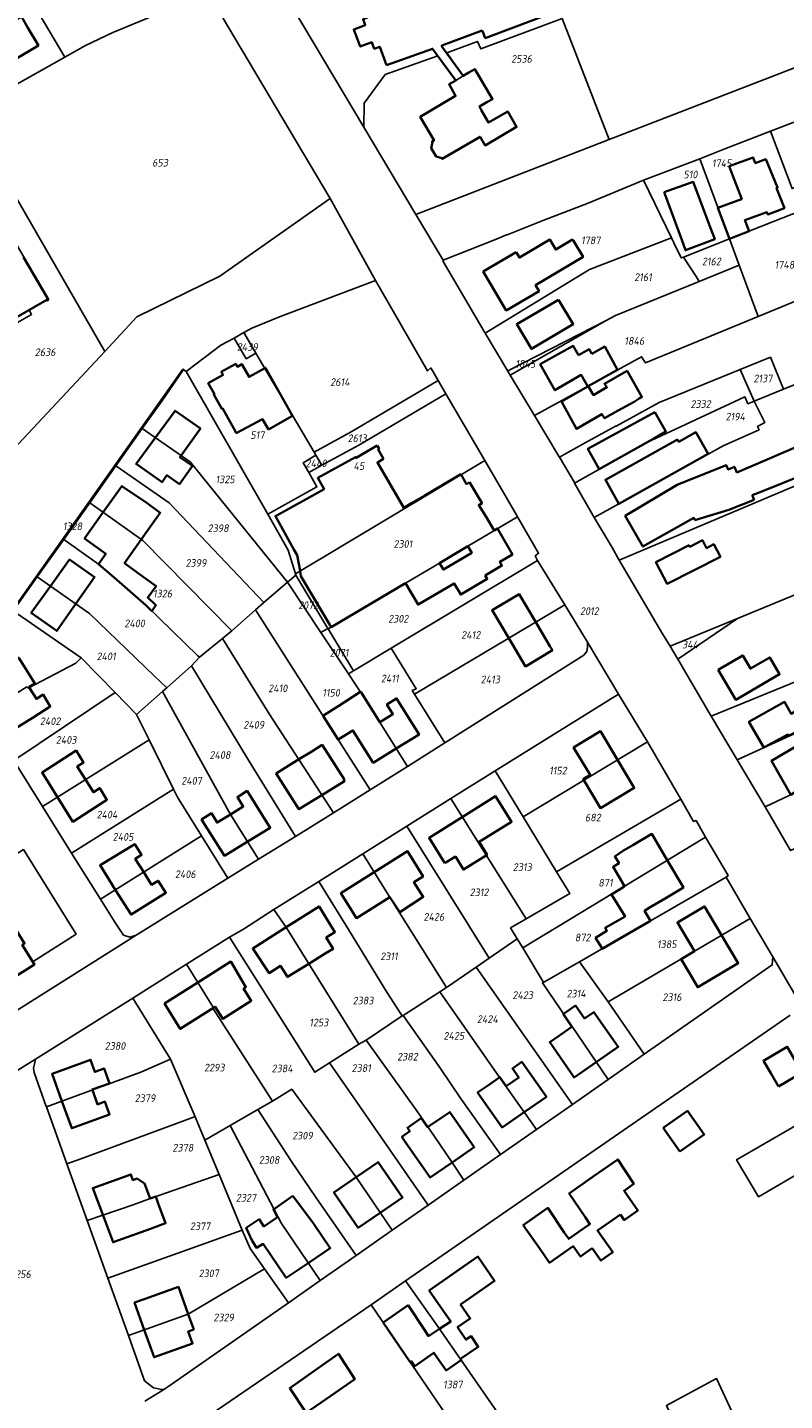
# Model space of a CAD drawing. Extents: x 177930 to 190767, y 381068 to 392034.
# Tile 74 of 256: x 182569 to 182747, y 384545 to 384868. Entities that reach past the tile are written whole.
import ezdxf
from ezdxf.enums import TextEntityAlignment as Align

# ---------------------------------------------------------------- set-up
doc = ezdxf.new("R2010")
doc.units = 0
for name, color, linetype, lineweight in [('B-XX-KG-GRENS_PERCEEL-GV', 150, 'Continuous', 25), ('B-XX-KG-GRENS_PERCEEL-S', 150, 'Continuous', 25), ('B-XX-OG-BEBOUWING-G', 7, 'Continuous', 35)]:
    doc.layers.add(name, color=color, linetype=linetype, lineweight=lineweight)
doc.styles.add('NLCS-ISO', font='NLCS-ISO.ttf', dxfattribs={"height": 1.8})

# ---------------------------------------------------------------- blocks, each defined once
blk = doc.blocks.new('SKG-PERCEELNUMMER-SO')
at = {"layer": 'DefPoints'}
blk.add_point((0, 0), dxfattribs=at)
at = {"style": 'NLCS-ISO', "oblique": 10, "flags": 1}
blk.add_attdef('GEMEENTECODE', text='', height=1.8, dxfattribs=at).set_placement((-0.5, 2.55), align=Align.MIDDLE_RIGHT)
blk.add_attdef('SECTIE', text='', height=1.8, dxfattribs=at).set_placement((0.5, 2.5), align=Align.MIDDLE_LEFT)
at = {"style": 'NLCS-ISO', "oblique": 10}
blk.add_attdef('PERCEELNUMMER', text='', height=1.8, dxfattribs=at).set_placement((0, 0), align=Align.MIDDLE_CENTER)

msp = doc.modelspace()

# ---------------------------------------------------------------- linework, layer by layer
at = {"layer": 'B-XX-KG-GRENS_PERCEEL-GV'}
for points in [[(182802.482, 384886.906), (182774.237, 384957.794), (182718.943, 384940.643), (182714.598, 384939.209), (182610.464, 384907.862), (182648.387, 384844.175), (182648.443, 384849.76), (182653.444, 384856.509), (182665.794, 384860.895), (182669.986, 384855.153), (182671.721, 384856.226), (182667.898, 384861.649), (182675.106, 384864.317), (182675.869, 384862.546), (182694.997, 384869.71), (182706.062, 384841.272), (182805.346, 384879.751)], [(182578.083, 384860.635), (182570.814, 384872.879), (182569.461, 384875.142), (182566.352, 384880.343), (182564.925, 384879.56), (182552.08, 384897.943), (182541.961, 384885.628), (182562.365, 384851.826), (182562.446, 384851.871)], [(182572.196, 384876.854), (182569.461, 384875.142), (182570.814, 384872.879), (182578.083, 384860.635), (182582.955, 384863.326), (182589.367, 384866.424), (182611.818, 384875.768), (182601.197, 384893.683), (182573.103, 384877.421), (182572.181, 384876.889)], [(182587.517, 384791.454), (182595.055, 384799.57), (182614.507, 384809.15), (182640.497, 384827.362), (182611.818, 384875.768), (182589.367, 384866.424), (182582.955, 384863.326), (182578.083, 384860.635), (182562.446, 384851.871), (182562.365, 384851.826), (182563.87, 384849.325), (182556.642, 384844.895), (182558.631, 384841.489)], [(182653.444, 384856.509), (182648.443, 384849.76), (182648.387, 384844.175), (182660.606, 384823.655), (182706.062, 384841.272), (182694.997, 384869.71), (182675.869, 384862.546), (182675.106, 384864.317), (182667.898, 384861.649), (182671.721, 384856.226), (182669.986, 384855.153), (182665.794, 384860.895)], [(182744.623, 384843.424), (182744.007, 384843.186), (182749.058, 384829.732), (182749.701, 384829.962), (182751.646, 384824.747), (182760.419, 384828.238), (182753.937, 384845.491), (182753.42, 384846.859)], [(182727.351, 384836.746), (182734.321, 384817.882), (182751.646, 384824.747), (182749.701, 384829.962), (182749.058, 384829.732), (182744.007, 384843.186), (182733.239, 384839.079)], [(182723.553, 384813.625), (182734.321, 384817.882), (182727.351, 384836.746), (182714.162, 384831.688), (182720.713, 384818.142), (182721.264, 384817.001), (182723, 384813.407)], [(182720.713, 384818.142), (182714.162, 384831.688), (182701.142, 384826.331), (182690.67, 384822.267), (182682.098, 384818.851), (182681.944, 384818.873), (182679.759, 384817.914), (182667.058, 384812.927), (182667.033, 384812.564), (182676.928, 384795.763), (182701.474, 384810.673)], [(182734.321, 384817.882), (182736.6, 384811.727), (182741.066, 384799.677), (182757.985, 384806.592), (182752.346, 384822.912), (182751.646, 384824.747)], [(182723, 384813.407), (182721.264, 384817.001), (182720.713, 384818.142), (182701.474, 384810.673), (182676.928, 384795.763), (182682.232, 384786.847), (182682.733, 384787.14), (182705.521, 384798.83), (182707.586, 384799.888), (182727.211, 384807.896), (182726.486, 384809.032), (182723.553, 384813.625)], [(182736.6, 384811.727), (182734.321, 384817.882), (182723.553, 384813.625), (182726.486, 384809.032), (182727.211, 384807.896)], [(182736.889, 384787.186), (182743.989, 384790.062), (182747.035, 384782.546), (182783.019, 384797.09), (182778.517, 384808.432), (182776.303, 384814.042), (182767.155, 384810.324), (182757.985, 384806.592), (182741.066, 384799.677), (182714.594, 384788.765), (182713.685, 384790.213), (182688.537, 384776.394), (182694.291, 384766.696), (182694.368, 384766.565), (182700.291, 384769.848), (182707.697, 384773.954), (182707.745, 384773.867), (182717.827, 384779.458)], [(182727.211, 384807.896), (182707.586, 384799.888), (182705.521, 384798.83), (182682.806, 384785.896), (182688.537, 384776.394), (182713.685, 384790.213), (182714.594, 384788.765), (182741.066, 384799.677), (182736.6, 384811.727)], [(182636.696, 384767.8), (182645.447, 384772.562), (182665.838, 384784.594), (182664.126, 384787.566), (182663.355, 384786.87), (182651.133, 384808.114), (182628.591, 384799.569), (182622.035, 384796.941), (182620.158, 384795.864), (182622.994, 384791.051)], [(182682.232, 384786.847), (182682.806, 384785.896), (182705.521, 384798.83), (182682.733, 384787.14)], [(182617.897, 384794.567), (182620.76, 384789.717), (182622.994, 384791.051), (182620.158, 384795.864)], [(182708.303, 384755.615), (182702.578, 384752.422), (182706.734, 384745.335), (182708.454, 384742.414), (182791.002, 384777.285), (182789.808, 384780.26), (182786.559, 384788.359), (182783.019, 384797.09), (182747.035, 384782.546), (182740.161, 384779.769), (182742.686, 384774.761), (182740.967, 384773.804), (182741.291, 384773.051), (182732.848, 384769.29)], [(182606.61, 384786.707), (182625.83, 384753.161), (182637.355, 384759.593), (182635.446, 384763.023), (182634.157, 384765.279), (182637.126, 384767.07), (182636.696, 384767.8), (182622.994, 384791.051), (182620.76, 384789.717), (182617.897, 384794.567), (182614.783, 384792.899)], [(182736.889, 384787.186), (182740.161, 384779.769), (182747.035, 384782.546), (182743.989, 384790.062)], [(182565.77, 384730.619), (182565.966, 384730.483), (182571.623, 384738.434), (182577.885, 384747.237), (182583.974, 384755.883), (182590.107, 384764.572), (182596.312, 384773.361), (182600.921, 384779.787), (182605.968, 384787.203), (182605.853, 384787.293)], [(182605.968, 384787.203), (182600.921, 384779.787), (182596.312, 384773.361), (182607.543, 384765.49), (182630.468, 384737.24), (182632.439, 384738.9), (182632.366, 384739.022), (182632.308, 384739.213), (182630.636, 384744.774), (182625.83, 384753.161), (182606.61, 384786.707)], [(182736.889, 384787.186), (182717.827, 384779.458), (182707.745, 384773.867), (182707.697, 384773.954), (182700.291, 384769.848), (182694.368, 384766.565), (182697.887, 384760.603), (182697.939, 384760.512), (182714.777, 384769.956), (182737.973, 384780.745), (182738.664, 384779.16), (182740.161, 384779.769)], [(182636.696, 384767.8), (182637.126, 384767.07), (182638.524, 384764.697), (182647.218, 384769.427), (182667.634, 384781.475), (182665.838, 384784.594), (182645.447, 384772.562)], [(182635.446, 384763.023), (182637.355, 384759.593), (182625.83, 384753.161), (182630.636, 384744.774), (182632.308, 384739.213), (182676.8, 384765.798), (182667.634, 384781.475), (182647.218, 384769.427), (182638.524, 384764.697)], [(182702.578, 384752.422), (182708.303, 384755.615), (182732.848, 384769.29), (182741.291, 384773.051), (182740.967, 384773.804), (182742.686, 384774.761), (182740.161, 384779.769), (182738.664, 384779.16), (182737.973, 384780.745), (182714.777, 384769.956), (182697.939, 384760.512)], [(182791.002, 384777.285), (182708.454, 384742.414), (182718.609, 384725.061), (182720.385, 384722.141), (182736.222, 384728.677), (182799.886, 384754.95), (182798.012, 384759.653), (182797.233, 384761.93), (182793.13, 384771.983)], [(182596.312, 384773.361), (182590.107, 384764.572), (182602.618, 384755.863), (182624.872, 384732.405), (182630.468, 384737.24), (182607.543, 384765.49)], [(182676.8, 384765.798), (182632.308, 384739.213), (182632.366, 384739.022), (182632.439, 384738.9), (182639.966, 384726.36), (182640.036, 384726.243), (182658.183, 384736.949), (182666.196, 384741.711), (182672.869, 384745.65), (182672.845, 384745.694), (182679.748, 384749.786), (182684.497, 384752.602), (182684.346, 384752.864)], [(182638.524, 384764.697), (182637.126, 384767.07), (182634.157, 384765.279), (182635.446, 384763.023)], [(182583.974, 384755.883), (182596.409, 384747.027), (182617.335, 384725.753), (182622.945, 384730.74), (182624.872, 384732.405), (182602.618, 384755.863), (182590.107, 384764.572)], [(182609.407, 384719.881), (182609.744, 384719.553), (182615.149, 384723.968), (182617.335, 384725.753), (182596.409, 384747.027), (182583.974, 384755.883), (182577.885, 384747.237), (182586.009, 384741.464), (182590.336, 384737.789), (182597.188, 384731.753)], [(182803.266, 384746.486), (182799.886, 384754.95), (182736.222, 384728.677), (182722.203, 384719.155), (182722.587, 384718.524), (182723.823, 384716.294), (182730.064, 384705.738), (182807.005, 384737.127)], [(182640.036, 384726.243), (182645.972, 384716.389), (182654.846, 384721.701), (182689.239, 384742.288), (182688.656, 384743.398), (182689.474, 384743.997), (182684.497, 384752.602), (182679.748, 384749.786), (182672.845, 384745.694), (182672.869, 384745.65), (182666.196, 384741.711), (182658.183, 384736.949)], [(182577.885, 384747.237), (182571.623, 384738.434), (182583.934, 384729.818), (182599.138, 384715.221), (182602.074, 384712.397), (182607.869, 384717.524), (182609.744, 384719.553), (182609.407, 384719.881), (182597.188, 384731.753), (182590.336, 384737.789), (182586.009, 384741.464)], [(182695.614, 384731.882), (182689.239, 384742.288), (182654.846, 384721.701), (182660.732, 384712.163), (182659.761, 384711.736), (182660.295, 384710.881)], [(182565.966, 384730.483), (182581.935, 384719.398), (182589.918, 384711.255), (182594.987, 384706.085), (182601.038, 384711.481), (182602.074, 384712.397), (182599.138, 384715.221), (182583.934, 384729.818), (182571.623, 384738.434)], [(182644.751, 384715.659), (182638.317, 384725.377), (182630.468, 384737.24), (182624.872, 384732.405), (182622.945, 384730.74), (182649.898, 384688.372), (182658.659, 384693.886), (182649.746, 384708.122)], [(182630.468, 384737.24), (182638.317, 384725.377), (182639.966, 384726.36), (182632.439, 384738.9)], [(182808.464, 384733.473), (182807.005, 384737.127), (182730.064, 384705.738), (182734.226, 384698.715), (182736.149, 384695.462), (182749.571, 384701.606), (182810.332, 384728.783)], [(182559.16, 384706.33), (182569.158, 384712.631), (182569.519, 384712.324), (182580.702, 384718.156), (182581.935, 384719.398), (182565.966, 384730.483), (182565.77, 384730.619), (182554.156, 384714.006)], [(182649.898, 384688.372), (182622.945, 384730.74), (182617.335, 384725.753), (182615.149, 384723.968), (182626.162, 384706.245), (182641.246, 384683.004)], [(182660.295, 384710.881), (182667.451, 384699.435), (182700.098, 384720.042), (182700.809, 384720.925), (182700.984, 384721.942), (182701.003, 384723.087), (182695.614, 384731.882)], [(182722.203, 384719.155), (182736.222, 384728.677), (182720.385, 384722.141)], [(182781.911, 384702.586), (182792.334, 384707.472), (182802.733, 384712.366), (182814.631, 384717.957), (182810.332, 384728.783), (182749.571, 384701.606), (182736.149, 384695.462), (182742.741, 384684.373), (182748.415, 384687.053), (182754.674, 384690.803), (182755.082, 384690.099)], [(182632.341, 384677.478), (182641.246, 384683.004), (182626.162, 384706.245), (182615.149, 384723.968), (182609.744, 384719.553), (182607.869, 384717.524), (182621.273, 384695.415)], [(182645.972, 384716.389), (182640.036, 384726.243), (182639.966, 384726.36), (182638.317, 384725.377), (182644.751, 384715.659)], [(182645.972, 384716.389), (182644.751, 384715.659), (182649.746, 384708.122), (182658.659, 384693.886), (182667.451, 384699.435), (182660.295, 384710.881), (182659.761, 384711.736), (182660.732, 384712.163), (182654.846, 384721.701)], [(182559.16, 384706.33), (182566.078, 384695.27), (182589.918, 384711.255), (182581.935, 384719.398), (182580.702, 384718.156), (182569.519, 384712.324), (182569.158, 384712.631)], [(182623.647, 384672.084), (182632.341, 384677.478), (182621.273, 384695.415), (182607.869, 384717.524), (182602.074, 384712.397), (182601.038, 384711.481), (182617.058, 384682.591)], [(182572.844, 384684.454), (182597.913, 384700.183), (182594.987, 384706.085), (182589.918, 384711.255), (182566.078, 384695.27)], [(182604.621, 384686.65), (182610.239, 384677.624), (182616.462, 384667.626), (182623.647, 384672.084), (182617.058, 384682.591), (182601.038, 384711.481), (182594.987, 384706.085), (182597.913, 384700.183), (182603.656, 384688.597)], [(182679.275, 384692.881), (182685.841, 384682.072), (182715.075, 384699.726), (182708.265, 384710.891)], [(182781.911, 384702.586), (182755.082, 384690.099), (182754.674, 384690.803), (182748.415, 384687.053), (182742.741, 384684.373), (182748.723, 384674.129), (182785.13, 384690.857), (182786.384, 384691.437)], [(182579.666, 384673.548), (182603.656, 384688.597), (182597.913, 384700.183), (182572.844, 384684.454)], [(182685.841, 384682.072), (182693.722, 384669.123), (182722.884, 384686.247), (182715.075, 384699.726)], [(182668.835, 384686.337), (182675.348, 384675.957), (182686.55, 384658.1), (182696.818, 384664.033), (182693.722, 384669.123), (182685.841, 384682.072), (182679.275, 384692.881)], [(182586.46, 384662.688), (182610.239, 384677.624), (182604.621, 384686.65), (182603.656, 384688.597), (182579.666, 384673.548)], [(182668.835, 384686.337), (182658.48, 384679.847), (182677.895, 384648.877), (182684.461, 384653.401), (182682.882, 384655.979), (182686.55, 384658.1), (182675.348, 384675.957)], [(182682.882, 384655.979), (182684.461, 384653.401), (182685.76, 384651.279), (182728.723, 384677.303), (182726.502, 384681.174), (182725.929, 384680.967), (182722.884, 384686.247), (182693.722, 384669.123), (182696.818, 384664.033), (182686.55, 384658.1)], [(182654.614, 384662.985), (182667.811, 384641.924), (182674.785, 384646.732), (182677.895, 384648.877), (182658.48, 384679.847), (182648.168, 384673.384)], [(182594.87, 384654.229), (182616.462, 384667.626), (182610.239, 384677.624), (182586.46, 384662.688), (182589.978, 384657.064), (182591.909, 384654.257), (182593.422, 384653.811)], [(182685.76, 384651.279), (182690.58, 384643.316), (182690.729, 384643.24), (182699.061, 384647.951), (182733.558, 384667.891), (182734.028, 384668.254), (182728.723, 384677.303)], [(182563.812, 384671.471), (182564.854, 384669.828), (182547.812, 384659.058), (182550.857, 384654.24), (182545.853, 384651.077), (182554.168, 384637.919), (182553.489, 384637.489), (182554.946, 384635.183), (182557.961, 384637.088), (182558.071, 384636.914), (182559.053, 384637.535), (182557.985, 384639.225), (182571.033, 384647.472), (182570.639, 384648.095), (182580.776, 384654.501), (182568.373, 384674.362)], [(182637.776, 384666.87), (182644.146, 384656.614), (182653.805, 384640.885), (182657.065, 384635.788), (182657.404, 384635.257), (182657.615, 384635.392), (182666.263, 384640.932), (182667.811, 384641.924), (182654.614, 384662.985), (182648.168, 384673.384)], [(182627.204, 384660.244), (182630.199, 384656.003), (182647.203, 384628.652), (182648.928, 384629.546), (182657.404, 384635.257), (182657.065, 384635.788), (182653.805, 384640.885), (182644.146, 384656.614), (182637.776, 384666.87)], [(182699.061, 384647.951), (182705.797, 384638.572), (182739.249, 384658.203), (182733.558, 384667.891)], [(182616.796, 384653.75), (182636.871, 384622.016), (182640.329, 384624.237), (182647.203, 384628.652), (182630.199, 384656.003), (182627.204, 384660.244), (182620.087, 384655.657)], [(182705.797, 384638.572), (182714.33, 384626.286), (182744.387, 384647.275), (182744.543, 384649.188), (182739.249, 384658.203)], [(182626.906, 384615.214), (182631.442, 384618.024), (182646.568, 384597.34), (182655.083, 384584.915), (182663.545, 384590.824), (182660.724, 384594.883), (182645.319, 384617.055), (182640.329, 384624.237), (182636.871, 384622.016), (182616.796, 384653.75), (182606.687, 384647.4), (182609.351, 384643.12), (182613.047, 384637.183), (182612.861, 384637.065)], [(182684.461, 384653.401), (182677.895, 384648.877), (182674.785, 384646.732), (182697.432, 384614.486), (182705.794, 384620.325), (182690.367, 384643.035), (182690.729, 384643.24), (182690.58, 384643.316), (182685.76, 384651.279)], [(182623.47, 384613.238), (182626.906, 384615.214), (182612.861, 384637.065), (182613.047, 384637.183), (182609.351, 384643.12), (182606.687, 384647.4), (182594.067, 384639.473), (182602.947, 384625.131), (182608.714, 384611.571), (182611.044, 384606.092), (182617.004, 384609.519)], [(182674.785, 384646.732), (182667.811, 384641.924), (182666.263, 384640.932), (182680.242, 384620.963), (182688.953, 384608.565), (182697.432, 384614.486)], [(182714.33, 384626.286), (182705.797, 384638.572), (182699.061, 384647.951), (182690.729, 384643.24), (182690.367, 384643.035), (182705.794, 384620.325)], [(182657.615, 384635.392), (182657.654, 384635.336), (182666.42, 384622.875), (182671.127, 384615.947), (182677.614, 384606.8), (182680.532, 384602.685), (182688.953, 384608.565), (182680.242, 384620.963), (182666.263, 384640.932)], [(182594.067, 384639.473), (182571.241, 384625.136), (182570.939, 384623.973), (182570.768, 384622.951), (182570.878, 384621.962), (182573.746, 384613.963), (182573.764, 384613.912), (182577.419, 384615.246), (182595.982, 384622.019), (182602.947, 384625.131)], [(182660.864, 384612.964), (182664.995, 384606.961), (182669.139, 384600.826), (182671.937, 384596.684), (182680.532, 384602.685), (182677.614, 384606.8), (182671.127, 384615.947), (182666.42, 384622.875), (182657.654, 384635.336), (182657.615, 384635.392), (182657.404, 384635.257), (182648.928, 384629.546)], [(182671.937, 384596.684), (182669.139, 384600.826), (182664.995, 384606.961), (182660.864, 384612.964), (182648.928, 384629.546), (182647.203, 384628.652), (182640.329, 384624.237), (182645.319, 384617.055), (182660.724, 384594.883), (182663.545, 384590.824)], [(182608.714, 384611.571), (182602.947, 384625.131), (182595.982, 384622.019), (182577.419, 384615.246), (182573.764, 384613.912), (182578.572, 384600.506), (182582.065, 384601.788), (182608.595, 384611.527)], [(182623.47, 384613.238), (182631.355, 384601.02), (182637.06, 384592.771), (182646.607, 384578.996), (182655.083, 384584.915), (182646.568, 384597.34), (182631.442, 384618.024), (182626.906, 384615.214)], [(182756.505, 384613.306), (182748.992, 384609.002), (182736.004, 384601.472), (182741.159, 384592.753), (182768.398, 384608.687), (182763.35, 384617.228)], [(182614.387, 384598.031), (182611.044, 384606.092), (182608.714, 384611.571), (182608.595, 384611.527), (182582.065, 384601.788), (182578.572, 384600.506), (182583.358, 384587.159), (182587.064, 384588.444), (182594.165, 384590.907), (182598.408, 384592.432)], [(182617.004, 384609.519), (182629, 384586.462), (182638.096, 384573.053), (182646.607, 384578.996), (182637.06, 384592.771), (182631.355, 384601.02), (182623.47, 384613.238)], [(182619.828, 384584.911), (182621.662, 384580.628), (182625.019, 384575.788), (182630.675, 384567.871), (182638.096, 384573.053), (182629, 384586.462), (182617.004, 384609.519), (182611.044, 384606.092), (182614.387, 384598.031)], [(182619.828, 384584.911), (182614.387, 384598.031), (182598.408, 384592.432), (182594.165, 384590.907), (182587.064, 384588.444), (182583.358, 384587.159), (182588.223, 384573.594), (182604.654, 384579.477)], [(182604.654, 384579.477), (182588.223, 384573.594), (182593.055, 384560.119), (182607.099, 384565.203), (182625.019, 384575.788), (182621.662, 384580.628), (182619.828, 384584.911)], [(182625.019, 384575.788), (182607.099, 384565.203), (182593.055, 384560.119), (182596.857, 384549.519), (182598.934, 384547.825), (182600.8, 384547.439), (182601.569, 384547.547), (182630.675, 384567.871)], [(182650.125, 384567.329), (182677.66, 384526.985), (182687.098, 384531.574), (182665.274, 384563.091), (182658.223, 384573.03)], [(182753.64, 384501.508), (182750.227, 384508.862), (182744.196, 384521.855), (182744.366, 384521.928), (182731.325, 384550.012), (182719.542, 384543.703), (182735.178, 384509.999), (182735.927, 384510.348), (182740.646, 384499.836), (182741.552, 384498.478), (182742.617, 384497.517), (182743.78, 384497.218), (182744.97, 384497.464)]]:
    msp.add_lwpolyline(points, close=True, dxfattribs=at)
for points in [[(182748.723, 384674.129), (182742.741, 384684.373), (182736.149, 384695.462), (182734.226, 384698.715), (182730.064, 384705.738), (182723.823, 384716.294), (182722.587, 384718.524), (182722.203, 384719.155), (182720.385, 384722.141), (182718.609, 384725.061), (182708.454, 384742.414), (182706.734, 384745.335), (182702.578, 384752.422), (182697.939, 384760.512), (182697.887, 384760.603), (182694.368, 384766.565), (182694.291, 384766.696), (182688.537, 384776.394), (182682.806, 384785.896), (182682.232, 384786.847), (182676.928, 384795.763), (182667.033, 384812.564), (182667.058, 384812.927), (182660.606, 384823.655), (182648.387, 384844.175), (182610.464, 384907.862)], [(182805.346, 384879.751), (182706.062, 384841.272), (182660.606, 384823.655), (182667.058, 384812.927), (182679.759, 384817.914), (182681.944, 384818.873), (182682.098, 384818.851), (182690.67, 384822.267), (182701.142, 384826.331), (182714.162, 384831.688), (182727.351, 384836.746), (182733.239, 384839.079), (182744.007, 384843.186), (182744.623, 384843.424), (182753.42, 384846.859)], [(182611.818, 384875.768), (182640.497, 384827.362), (182651.133, 384808.114), (182663.355, 384786.87), (182664.126, 384787.566), (182665.838, 384784.594), (182667.634, 384781.475), (182676.8, 384765.798), (182684.346, 384752.864), (182684.497, 384752.602), (182689.474, 384743.997), (182688.656, 384743.398), (182689.239, 384742.288), (182695.614, 384731.882), (182701.003, 384723.087), (182708.265, 384710.891), (182715.075, 384699.726), (182722.884, 384686.247), (182725.929, 384680.967), (182726.502, 384681.174), (182728.723, 384677.303), (182734.028, 384668.254), (182733.558, 384667.891), (182739.249, 384658.203), (182744.543, 384649.188), (182752.608, 384635.402)], [(182539.039, 384739.649), (182587.517, 384791.454), (182558.631, 384841.489)], [(182565.77, 384730.619), (182605.853, 384787.293), (182605.968, 384787.203), (182606.61, 384786.707), (182614.783, 384792.899), (182617.897, 384794.567), (182620.158, 384795.864), (182622.035, 384796.941), (182628.591, 384799.569), (182651.133, 384808.114), (182640.497, 384827.362), (182614.507, 384809.15), (182595.055, 384799.57), (182587.517, 384791.454), (182539.039, 384739.649)], [(182564.775, 384796.954), (182570.294, 384800.132), (182569.693, 384801.174), (182573.855, 384803.598), (182573.969, 384803.408), (182574.237, 384803.57), (182566.866, 384816.329)], [(182566.866, 384816.329), (182574.237, 384803.57), (182573.969, 384803.408), (182573.855, 384803.598), (182569.693, 384801.174), (182570.294, 384800.132), (182564.775, 384796.954)], [(182536.307, 384603.474), (182571.241, 384625.136), (182594.067, 384639.473), (182606.687, 384647.4), (182616.796, 384653.75), (182620.087, 384655.657), (182627.204, 384660.244), (182637.776, 384666.87), (182648.168, 384673.384), (182658.48, 384679.847), (182668.835, 384686.337), (182679.275, 384692.881), (182708.265, 384710.891), (182701.003, 384723.087), (182700.984, 384721.942), (182700.809, 384720.925), (182700.098, 384720.042), (182667.451, 384699.435), (182658.659, 384693.886), (182649.898, 384688.372), (182641.246, 384683.004), (182632.341, 384677.478), (182623.647, 384672.084), (182616.462, 384667.626), (182594.87, 384654.229), (182532.815, 384615.126)], [(182532.815, 384615.126), (182594.87, 384654.229), (182593.422, 384653.811), (182591.909, 384654.257), (182589.978, 384657.064), (182586.46, 384662.688), (182579.666, 384673.548), (182572.844, 384684.454), (182566.078, 384695.27)], [(182568.373, 384674.362), (182580.776, 384654.501), (182570.639, 384648.095), (182571.033, 384647.472), (182557.985, 384639.225)], [(182752.608, 384635.402), (182744.543, 384649.188), (182744.387, 384647.275), (182714.33, 384626.286), (182705.794, 384620.325), (182697.432, 384614.486), (182688.953, 384608.565), (182680.532, 384602.685), (182671.937, 384596.684), (182663.545, 384590.824), (182655.083, 384584.915), (182646.607, 384578.996), (182638.096, 384573.053), (182630.675, 384567.871), (182601.569, 384547.547), (182596.942, 384544.685)], [(182602.877, 384535.082), (182650.125, 384567.329), (182658.223, 384573.03), (182748.623, 384635.44)], [(182748.623, 384635.44), (182658.223, 384573.03), (182665.274, 384563.091), (182687.098, 384531.574)], [(182596.942, 384544.685), (182601.569, 384547.547), (182600.8, 384547.439), (182598.934, 384547.825), (182596.857, 384549.519), (182593.055, 384560.119), (182588.223, 384573.594), (182583.358, 384587.159), (182578.572, 384600.506), (182573.764, 384613.912), (182573.746, 384613.963), (182570.878, 384621.962), (182570.768, 384622.951), (182570.939, 384623.973), (182571.241, 384625.136), (182536.307, 384603.474), (182538.287, 384603.04), (182539.826, 384601.802), (182544.652, 384588.313), (182548.66, 384577.111), (182552.562, 384566.171), (182556.588, 384555.212), (182560.621, 384544.233)], [(182768.398, 384608.687), (182741.159, 384592.753), (182736.004, 384601.472), (182748.992, 384609.002)], [(182677.66, 384526.985), (182650.125, 384567.329), (182602.877, 384535.082)], [(182719.542, 384543.703), (182731.325, 384550.012), (182744.366, 384521.928)]]:
    msp.add_lwpolyline(points, dxfattribs=at)
at = {"layer": 'B-XX-OG-BEBOUWING-G'}
for points in [[(182646.796, 384876.378), (182649.258, 384869.912), (182648.217, 384869.517), (182648.739, 384868.144), (182646.019, 384867.112), (182647.55, 384863.078), (182650.263, 384864.107), (182650.842, 384862.582), (182652.116, 384863.065), (182653.756, 384858.743)], [(182653.756, 384858.743), (182664.563, 384862.581), (182669.986, 384855.153), (182668.444, 384854.258), (182669.955, 384851.505), (182661.645, 384846.619), (182664.895, 384841.051), (182664.416, 384840.797), (182664.512, 384840.603), (182664.19, 384839.257), (182665.418, 384837.228), (182666.714, 384836.859), (182666.824, 384836.678), (182675.715, 384841.885), (182676.886, 384839.88), (182684.293, 384844.205), (182682.223, 384847.855), (182677.712, 384845.222), (182676.041, 384848.078), (182675.55, 384848.978), (182677.324, 384850.014), (182678.673, 384850.765), (182674.477, 384857.814), (182673.108, 384856.988), (182671.774, 384856.214), (182666.733, 384863.106), (182666.705, 384863.341), (182676.192, 384866.853), (182676.385, 384866.585), (182676.954, 384865.085), (182694.398, 384871.621)], [(182738.943, 384819.714), (182737.988, 384822.299), (182743.167, 384824.159), (182743.377, 384823.626), (182747.277, 384825.12), (182745.405, 384829.848), (182745.65, 384829.942), (182742.873, 384836.62), (182740.396, 384835.734), (182739.88, 384837.066), (182734.308, 384834.989), (182734.77, 384833.72), (182737.229, 384827.239), (182736.294, 384826.885), (182731.631, 384825.169), (182734.321, 384817.882)], [(182734.321, 384817.882), (182738.943, 384819.714)], [(182574.237, 384803.57), (182568.423, 384813.634)], [(182565.778, 384797.714), (182565.701, 384797.862), (182564.899, 384797.394), (182564.454, 384798.16), (182573.868, 384803.601), (182573.969, 384803.408), (182574.237, 384803.57)], [(182783.521, 384794.36), (182782.948, 384794.114), (182781.651, 384796.918), (182775.006, 384794.194), (182776.311, 384791.168), (182775.646, 384790.92), (182779.609, 384780.91), (182762.624, 384773.995), (182753.342, 384770.057), (182753.206, 384770.327), (182736.102, 384763.007), (182735.514, 384764.337), (182734.019, 384763.723), (182733.58, 384764.689), (182722.031, 384760.095), (182709.856, 384752.803), (182714.01, 384745.587), (182725.991, 384752.317), (182726.197, 384751.816)], [(182698.853, 384790.549), (182697.639, 384792.735), (182689.88, 384788.43), (182693.3, 384782.34), (182699.515, 384785.939), (182701.019, 384783.218)], [(182701.987, 384790.911), (182701.403, 384791.963), (182698.853, 384790.549)], [(182701.094, 384783.262), (182708.023, 384787.097), (182705.01, 384792.579), (182701.987, 384790.911)], [(182625.97, 384773.125), (182631.612, 384776.299), (182625.242, 384787.622), (182621.414, 384785.469), (182619.75, 384788.428), (182618.689, 384787.831), (182618.28, 384788.557), (182614.879, 384786.644), (182615.287, 384785.917), (182611.834, 384783.974), (182613.264, 384781.432), (182613.1, 384781.339), (182614.989, 384777.982), (182615.153, 384778.075), (182618.202, 384772.656), (182618.406, 384772.264)], [(182739.705, 384757.65), (182741.945, 384758.543), (182756.141, 384764.258), (182756.346, 384763.829), (182757.128, 384764.184), (182757.037, 384764.455), (182782.101, 384775.061), (182782.33, 384774.496), (182790.3, 384777.714), (182787.865, 384782.96), (182788.606, 384783.256), (182789.186, 384783.487), (182787.457, 384787.634), (182785.924, 384787.667), (182785.737, 384788.216), (182786.501, 384788.501)], [(182701.019, 384783.218), (182694.852, 384779.712), (182698.365, 384773.229), (182704.313, 384776.703), (182704.937, 384775.792), (182708.18, 384777.588), (182711.978, 384779.607), (182713.102, 384780.359), (182713.781, 384780.771), (182710.265, 384786.861), (182709.563, 384786.461), (182704.936, 384783.852), (182705.522, 384783.013), (182702.399, 384781.181), (182701.094, 384783.262)], [(182605.418, 384766.979), (182609.962, 384773.36), (182604.014, 384777.502), (182599.394, 384771.201)], [(182618.406, 384772.264), (182624.553, 384775.521), (182625.97, 384773.125)], [(182599.394, 384771.201), (182594.864, 384765.024), (182600.983, 384760.753), (182602.122, 384762.352), (182605.053, 384760.271), (182608.08, 384764.522), (182605.15, 384766.603), (182605.418, 384766.979)], [(182651.54, 384769.313), (182646.562, 384766.41), (182646.432, 384766.624), (182637.575, 384761.709), (182639.031, 384759.086), (182627.62, 384752.753), (182631.963, 384744.927), (182632.726, 384743.552), (182633.391, 384739.86)], [(182653.048, 384766.171), (182651.753, 384768.385), (182651.965, 384768.588), (182651.54, 384769.313)], [(182657.812, 384754.688), (182651.581, 384765.312), (182653.048, 384766.171)], [(182673.197, 384760.756), (182672.526, 384760.264), (182671.183, 384762.571), (182662.737, 384757.591), (182659.606, 384755.746), (182657.812, 384754.688)], [(182596.06, 384747.274), (182600.531, 384753.541), (182597.437, 384755.748), (182591.506, 384759.811), (182587.109, 384753.651)], [(182676.155, 384755.87), (182673.197, 384760.756)], [(182677.114, 384752.535), (182675.422, 384755.342), (182676.192, 384755.808), (182676.155, 384755.87)], [(182734.205, 384754.233), (182740.134, 384756.535)], [(182740.134, 384756.535), (182739.705, 384757.65)], [(182587.109, 384753.651), (182582.729, 384747.515), (182587.734, 384743.854), (182585.995, 384741.474), (182589.156, 384738.791)], [(182726.197, 384751.816), (182734.205, 384754.233)], [(182638.919, 384729.733), (182640.43, 384727.202), (182640.749, 384726.664), (182658.183, 384736.949), (182661.148, 384731.941), (182669.61, 384736.933), (182671.169, 384734.291), (182677.419, 384737.978), (182676.939, 384738.792), (182680.846, 384741.108), (182680.332, 384741.975), (182683.326, 384743.75), (182679.777, 384749.832)], [(182679.777, 384749.832), (182679.022, 384749.368), (182677.114, 384752.535)], [(182598.557, 384730.423), (182599.527, 384731.79), (182597.593, 384733.634), (182599.539, 384736.286), (182595.143, 384739.48), (182592.15, 384741.704), (182596.06, 384747.274)], [(182580.636, 384732.05), (182585.105, 384738.402), (182579.165, 384742.52), (182574.708, 384736.295)], [(182633.391, 384739.86), (182633.622, 384738.606), (182638.919, 384729.733)], [(182589.156, 384738.791), (182590.336, 384737.789), (182597.188, 384731.753), (182598.557, 384730.423)], [(182574.708, 384736.295), (182570.193, 384729.989), (182576.218, 384725.772), (182580.636, 384732.05)], [(182688.79, 384727.779), (182684.872, 384734.402), (182678.532, 384730.609), (182682.457, 384724.033)], [(182682.457, 384724.033), (182686.403, 384717.423), (182692.738, 384721.197), (182692.129, 384722.135), (182688.79, 384727.779)], [(182569.724, 384712.431), (182569.67, 384712.515), (182571.081, 384713.426), (182570.071, 384715.024), (182567.28, 384719.44), (182564.909, 384717.941), (182564.012, 384719.361), (182560.123, 384716.903), (182561.021, 384715.483), (182559.077, 384714.254), (182562.683, 384708.55)], [(182562.683, 384708.55), (182566.357, 384702.739), (182570.623, 384705.436), (182574.674, 384707.998), (182572.986, 384710.779), (182571.427, 384709.793), (182569.724, 384712.431)], [(182652.142, 384704.297), (182649.78, 384708.066), (182647.654, 384711.447), (182647.471, 384711.33), (182642.487, 384708.16), (182639.159, 384706.074), (182638.788, 384705.841), (182638.923, 384705.628)], [(182656.004, 384698.126), (182661.383, 384701.447), (182656.104, 384709.889), (182653.827, 384708.457), (182655.224, 384706.225), (182652.142, 384704.297)], [(182638.923, 384705.628), (182642.362, 384700.219)], [(182642.362, 384700.219), (182645.823, 384702.386), (182650.599, 384694.788), (182656.004, 384698.126)], [(182708.038, 384695.477), (182704.04, 384702.179), (182697.688, 384698.391), (182701.609, 384691.935), (182699.96, 384690.977), (182700.125, 384690.698)], [(182762.964, 384693.767), (182762.769, 384694.114), (182764.206, 384695.019), (182759.634, 384702.92), (182755.131, 384700.25), (182754.766, 384700.889), (182749.957, 384698.565), (182744.191, 384695.185), (182748.778, 384687.249), (182749.902, 384687.899)], [(182638.529, 384687.174), (182643.875, 384690.464), (182643.623, 384690.854), (182643.736, 384690.926), (182638.594, 384698.979), (182636.158, 384697.452), (182633.29, 384695.686)], [(182582.935, 384690.836), (182581.037, 384693.865), (182582.517, 384694.815), (182580.757, 384697.626), (182572.741, 384692.454), (182576.349, 384686.704)], [(182633.29, 384695.686), (182630.119, 384693.734), (182627.794, 384692.278), (182633.146, 384683.861), (182638.529, 384687.174)], [(182700.125, 384690.698), (182704.019, 384684.136), (182711.98, 384688.868), (182708.038, 384695.477)], [(182576.349, 384686.704), (182579.993, 384680.895), (182588.014, 384686.093), (182586.316, 384688.802), (182584.814, 384687.838), (182582.935, 384690.836)], [(182620.998, 384676.183), (182626.4, 384679.489), (182620.949, 384688.135), (182618.686, 384686.717), (182620.062, 384684.456), (182617.072, 384682.637)], [(182675.492, 384676.174), (182683.135, 384680.906), (182679.368, 384686.917), (182671.544, 384682.019)], [(182617.072, 384682.637), (182613.894, 384680.704), (182612.554, 384682.906), (182610.234, 384681.461), (182615.656, 384672.913), (182620.998, 384676.183)], [(182671.544, 384682.019), (182663.716, 384677.119), (182667.412, 384671.171)], [(182596.668, 384669.021), (182594.658, 384672.215), (182596.133, 384673.126), (182594.568, 384675.631), (182586.391, 384670.687), (182590.048, 384664.863)], [(182667.641, 384671.313), (182669.914, 384672.72), (182671.8, 384669.673), (182677.379, 384673.127), (182675.492, 384676.174)], [(182719.731, 384671.857), (182716.061, 384678.052), (182711.619, 384675.429), (182709.45, 384674.137), (182707.368, 384672.757), (182708.41, 384671.186), (182706.988, 384670.28), (182709.689, 384665.774)], [(182654.512, 384663.149), (182656.827, 384659.627), (182662.368, 384663.267), (182660.182, 384666.7), (182662.33, 384668.045), (182658.647, 384674.017), (182650.843, 384669.069)], [(182590.048, 384664.863), (182593.685, 384659.072), (182601.854, 384664.202), (182600.03, 384667.052), (182598.507, 384666.099), (182596.668, 384669.021)], [(182650.843, 384669.069), (182643.011, 384664.103), (182646.698, 384658.255), (182654.512, 384663.149)], [(182667.412, 384671.171), (182667.641, 384671.313)], [(182715.787, 384657.619), (182714.381, 384660), (182715.719, 384660.822), (182719.218, 384662.904), (182723.524, 384665.455), (182719.731, 384671.857)], [(182709.689, 384665.774), (182709.717, 384665.728), (182709.514, 384665.605), (182706.592, 384663.827), (182709.792, 384658.641), (182705.136, 384655.978), (182705.541, 384655.293), (182702.854, 384653.656), (182704.306, 384651.268), (182704.434, 384651.057), (182707.203, 384652.658)], [(182635.457, 384647.546), (182639.341, 384649.961), (182641.18, 384651.035), (182639.572, 384653.716), (182641.606, 384654.98), (182637.879, 384661.009), (182630.127, 384656.105)], [(182732.501, 384654.244), (182728.476, 384661.001), (182722.112, 384657.208), (182726.14, 384650.466)], [(182630.127, 384656.105), (182622.271, 384651.136), (182626.118, 384645.348), (182628.828, 384647.033), (182630.426, 384644.417), (182635.457, 384647.546)], [(182707.203, 384652.658), (182715.787, 384657.619)], [(182726.14, 384650.466), (182722.966, 384648.61), (182726.9, 384642.007), (182736.415, 384647.674), (182732.501, 384654.244)], [(182613.047, 384637.183), (182613.409, 384637.413), (182615.221, 384634.582), (182621.923, 384638.846), (182620.11, 384641.677), (182620.676, 384642.037), (182617.095, 384648.022), (182609.351, 384643.12)], [(182609.351, 384643.12), (182601.535, 384638.172), (182605.251, 384632.223), (182613.047, 384637.183)], [(182703.013, 384624.419), (182708.217, 384628.007), (182702.466, 384636.171), (182700.286, 384634.673), (182698.159, 384637.708), (182695.257, 384635.675), (182697.324, 384632.726)], [(182697.324, 384632.726), (182694.419, 384630.69), (182692.088, 384629.081), (182697.807, 384620.829), (182703.013, 384624.419)], [(182751.467, 384621.962), (182747.923, 384628.028), (182742.31, 384624.748), (182744.048, 384621.812), (182745.885, 384618.652)], [(182584.582, 384617.869), (182584.548, 384617.963), (182588.63, 384619.418), (182587.388, 384622.904), (182585.149, 384622.106), (182584.166, 384624.95), (182575.089, 384621.645), (182577.414, 384615.259)], [(182686.081, 384612.629), (182691.299, 384616.222), (182685.521, 384624.457), (182683.31, 384622.912), (182684.801, 384620.778), (182681.875, 384618.736)], [(182681.875, 384618.736), (182680.36, 384620.907), (182677.449, 384618.875), (182675.124, 384617.247), (182680.909, 384609.068), (182686.081, 384612.629)], [(182745.885, 384618.652), (182751.467, 384621.962)], [(182577.414, 384615.259), (182579.747, 384608.851), (182588.607, 384612.138), (182587.542, 384615.118), (182585.793, 384614.47), (182584.582, 384617.869)], [(182663.36, 384609.099), (182661.836, 384611.244), (182658.634, 384608.998), (182659.187, 384608.157), (182657.333, 384606.826), (182658.305, 384605.468), (182663.969, 384597.267), (182669.15, 384600.834)], [(182669.15, 384600.834), (182674.353, 384604.415), (182668.593, 384612.658), (182666.506, 384611.204), (182663.36, 384609.099)], [(182722.659, 384603.387), (182728.408, 384607.362), (182724.517, 384612.928), (182718.778, 384608.956)], [(182718.778, 384608.956), (182722.659, 384603.387)], [(182708.715, 384588.6), (182709.618, 384587.299), (182712.808, 384589.511), (182709.569, 384594.181), (182711.855, 384595.767), (182708.065, 384601.545), (182702.294, 384597.513)], [(182598.17, 384592.326), (182596.856, 384595.91), (182595.099, 384597.047), (182594.125, 384596.698), (182593.642, 384598.017), (182584.675, 384594.821), (182587.083, 384588.393)], [(182652.266, 384589.026), (182657.484, 384592.564), (182651.76, 384600.908), (182646.568, 384597.34)], [(182646.568, 384597.34), (182641.368, 384593.766), (182647.052, 384585.491), (182652.266, 384589.026)], [(182702.294, 384597.513), (182696.644, 384593.565), (182700.483, 384587.88), (182701.524, 384586.339), (182699.052, 384584.59)], [(182587.083, 384588.393), (182589.45, 384582.073), (182598.22, 384585.254), (182601.77, 384586.549), (182600.081, 384591.179), (182599.47, 384592.796), (182598.17, 384592.326)], [(182631.677, 384592.991), (182627.138, 384589.786), (182628.091, 384587.966)], [(182636.568, 384586.486), (182631.677, 384592.991)], [(182699.052, 384584.59), (182696.58, 384582.841), (182695.517, 384584.379), (182691.619, 384590.142), (182685.884, 384586.124)], [(182702.074, 384580.657), (182704.107, 384577.784), (182706.893, 384579.755), (182703.294, 384584.84), (182708.715, 384588.6)], [(182628.091, 384587.966), (182624.905, 384585.781), (182623.766, 384587.488), (182620.751, 384585.455), (182622.07, 384582.563), (182623.147, 384580.764), (182624.714, 384581.674), (182630.174, 384573.731), (182635.296, 384577.181)], [(182635.296, 384577.181), (182640.499, 384580.685), (182636.568, 384586.486)], [(182685.884, 384586.124), (182689.852, 384580.461)], [(182673.428, 384569.041), (182679.121, 384572.991), (182675.199, 384578.71), (182669.481, 384574.731)], [(182689.852, 384580.461), (182692.062, 384577.266), (182697.641, 384581.125), (182699.341, 384578.723), (182702.074, 384580.657)], [(182669.481, 384574.731), (182663.763, 384570.752), (182667.707, 384565.072), (182668.829, 384563.455), (182666.215, 384561.731)], [(182607.099, 384565.203), (182604.794, 384571.592), (182597.011, 384568.767), (182594.501, 384567.879), (182596.787, 384561.47)], [(182671.104, 384554.71), (182675.289, 384557.478), (182673.611, 384560.008), (182672.403, 384559.209), (182670.433, 384562.121), (182673.401, 384564.18), (182671.133, 384567.449), (182673.428, 384569.041)], [(182666.215, 384561.731), (182663.626, 384560.024), (182662.625, 384561.462), (182658.796, 384567.265), (182652.946, 384563.196)], [(182596.787, 384561.47), (182599.075, 384555.056), (182608.135, 384558.305), (182607.114, 384561.136), (182608.399, 384561.6), (182607.099, 384565.203)], [(182652.946, 384563.196), (182659.287, 384553.905)], [(182640.668, 384546.016), (182646.264, 384549.91), (182642.424, 384555.852), (182636.619, 384551.762)], [(182659.287, 384553.905), (182659.569, 384554.101), (182660.368, 384552.952), (182664.883, 384556.093), (182667.777, 384551.949), (182671.314, 384554.409), (182671.104, 384554.71)], [(182636.619, 384551.762), (182630.981, 384547.79), (182634.844, 384541.964), (182640.668, 384546.016)]]:
    msp.add_lwpolyline(points, dxfattribs=at)
for points in [[(182560.816, 384872.784), (182555.002, 384869.346), (182555.581, 384868.369), (182558.05, 384864.236), (182561.012, 384866.013), (182565.057, 384859.273), (182571.9, 384863.38), (182569.431, 384867.512), (182567.889, 384870.13), (182563.785, 384867.726)], [(182719.01, 384828.853), (182723.129, 384817.695), (182723.994, 384815.231), (182730.878, 384817.795), (182729.991, 384820.253), (182725.818, 384831.302)], [(182684.197, 384814.799), (182676.462, 384810.201), (182681.877, 384801.093), (182689.6, 384805.625), (182688.758, 384807.039), (182699.923, 384813.677), (182697.718, 384817.417), (182697.436, 384817.723), (182693.523, 384815.397), (182692.129, 384817.743), (182684.975, 384813.49)], [(182694.192, 384803.598), (182684.33, 384797.87), (182687.83, 384792.04), (182697.603, 384797.889)], [(182716.795, 384777.197), (182701.052, 384768.58), (182703.685, 384763.765), (182716.701, 384771.044), (182719.388, 384772.637)], [(182722.166, 384770.724), (182705.195, 384761.27), (182708.303, 384755.615), (182729.373, 384767.358), (182726.442, 384772.464), (182722.474, 384770.189)], [(182724.84, 384745.895), (182717.057, 384741.916), (182719.671, 384736.859), (182732.219, 384743.178), (182730.653, 384746.119), (182728.949, 384745.239), (182727.974, 384747.068), (182725.027, 384745.545)], [(182666.196, 384741.711), (182672.869, 384745.65), (182673.771, 384744.127), (182667.098, 384740.189)], [(182731.724, 384716.615), (182735.829, 384709.581), (182746.146, 384715.571), (182743.809, 384719.524), (182739.285, 384716.903), (182737.469, 384719.986)], [(182748.256, 384701.102), (182754.941, 384704.448), (182758.659, 384706.109), (182756.192, 384710.516), (182752.623, 384708.43), (182748.843, 384706.287), (182747.301, 384709.06), (182738.903, 384704.403), (182742.441, 384698.329), (182748.101, 384701.389)], [(182552.346, 384656.981), (182550.052, 384655.549), (182550.848, 384654.274), (182545.783, 384651.112), (182554.087, 384637.811), (182557.344, 384639.845), (182557.784, 384639.141), (182570.969, 384647.373), (182568.109, 384651.955), (182568.656, 384652.297), (182562.773, 384661.72), (182553.142, 384655.706)]]:
    msp.add_lwpolyline(points, close=True, dxfattribs=at)

# ---------------------------------------------------------------- block references
at = {"layer": 'B-XX-KG-GRENS_PERCEEL-S'}
for p, values in [((182685.472, 384860.202), {'PERCEELNUMMER': '2536'}), ((182600.489, 384835.799), {'PERCEELNUMMER': '653'}), ((182732.52, 384835.68), {'PERCEELNUMMER': '1745'}), ((182725.169, 384833.028), {'PERCEELNUMMER': '510'}), ((182701.734, 384817.55), {'PERCEELNUMMER': '1787'}), ((182730.102, 384812.591), {'PERCEELNUMMER': '2162'}), ((182747.272, 384811.809), {'PERCEELNUMMER': '1748'}), ((182714.021, 384808.899), {'PERCEELNUMMER': '2161'}), ((182711.98, 384793.91), {'PERCEELNUMMER': '1846'}), ((182573.48, 384791.263), {'PERCEELNUMMER': '2636'}), ((182621.005, 384792.492), {'PERCEELNUMMER': '2439'}), ((182686.367, 384788.517), {'PERCEELNUMMER': '1845'}), ((182642.772, 384784.237), {'PERCEELNUMMER': '2614'}), ((182742.207, 384785.088), {'PERCEELNUMMER': '2137'}), ((182727.562, 384779.076), {'PERCEELNUMMER': '2332'}), ((182735.718, 384776.117), {'PERCEELNUMMER': '2194'}), ((182623.382, 384771.803), {'PERCEELNUMMER': '517'}), ((182646.832, 384771.044), {'PERCEELNUMMER': '2613'}), ((182637.176, 384765.133), {'PERCEELNUMMER': '2440'}), ((182647.24, 384764.51), {'PERCEELNUMMER': '45'}), ((182615.783, 384761.377), {'PERCEELNUMMER': '1325'}), ((182579.895, 384750.345), {'PERCEELNUMMER': '1328'}), ((182614.158, 384749.886), {'PERCEELNUMMER': '2398'}), ((182657.573, 384746.187), {'PERCEELNUMMER': '2301'}), ((182608.932, 384741.733), {'PERCEELNUMMER': '2399'}), ((182601.073, 384734.537), {'PERCEELNUMMER': '1326'}), ((182635.334, 384731.798), {'PERCEELNUMMER': '2072'}), ((182701.413, 384730.403), {'PERCEELNUMMER': '2012'}), ((182594.509, 384727.519), {'PERCEELNUMMER': '2400'}), ((182656.485, 384728.625), {'PERCEELNUMMER': '2302'}), ((182673.523, 384724.802), {'PERCEELNUMMER': '2412'}), ((182587.82, 384719.785), {'PERCEELNUMMER': '2401'}), ((182642.582, 384720.628), {'PERCEELNUMMER': '2071'}), ((182725.101, 384722.541), {'PERCEELNUMMER': '344'}), ((182654.501, 384714.559), {'PERCEELNUMMER': '2411'}), ((182678.122, 384714.35), {'PERCEELNUMMER': '2413'}), ((182628.163, 384712.26), {'PERCEELNUMMER': '2410'}), ((182640.695, 384711.229), {'PERCEELNUMMER': '1150'}), ((182574.651, 384704.526), {'PERCEELNUMMER': '2402'}), ((182622.519, 384703.689), {'PERCEELNUMMER': '2409'}), ((182578.413, 384700.136), {'PERCEELNUMMER': '2403'}), ((182614.576, 384696.582), {'PERCEELNUMMER': '2408'}), ((182607.887, 384690.52), {'PERCEELNUMMER': '2407'}), ((182694.026, 384692.928), {'PERCEELNUMMER': '1152'}), ((182588.029, 384682.577), {'PERCEELNUMMER': '2404'}), ((182702.24, 384681.888), {'PERCEELNUMMER': '682'}), ((182591.791, 384677.351), {'PERCEELNUMMER': '2405'}), ((182606.424, 384668.572), {'PERCEELNUMMER': '2406'}), ((182685.648, 384670.246), {'PERCEELNUMMER': '2313'}), ((182705.204, 384666.572), {'PERCEELNUMMER': '871'}), ((182675.481, 384664.316), {'PERCEELNUMMER': '2312'}), ((182664.854, 384658.538), {'PERCEELNUMMER': '2426'}), ((182699.827, 384653.689), {'PERCEELNUMMER': '872'}), ((182719.613, 384652.12), {'PERCEELNUMMER': '1385'}), ((182654.301, 384649.278), {'PERCEELNUMMER': '2311'}), ((182648.213, 384638.867), {'PERCEELNUMMER': '2383'}), ((182685.728, 384640.15), {'PERCEELNUMMER': '2423'}), ((182698.315, 384640.506), {'PERCEELNUMMER': '2314'}), ((182720.836, 384639.678), {'PERCEELNUMMER': '2316'}), ((182637.816, 384633.71), {'PERCEELNUMMER': '1253'}), ((182677.445, 384634.518), {'PERCEELNUMMER': '2424'}), ((182669.565, 384630.58), {'PERCEELNUMMER': '2425'}), ((182589.904, 384628.199), {'PERCEELNUMMER': '2380'}), ((182613.253, 384623.124), {'PERCEELNUMMER': '2293'}), ((182629.206, 384622.926), {'PERCEELNUMMER': '2384'}), ((182647.784, 384623.004), {'PERCEELNUMMER': '2381'}), ((182658.636, 384625.685), {'PERCEELNUMMER': '2382'}), ((182596.955, 384615.936), {'PERCEELNUMMER': '2379'}), ((182633.968, 384607.13), {'PERCEELNUMMER': '2309'}), ((182605.845, 384604.287), {'PERCEELNUMMER': '2378'}), ((182626.132, 384601.411), {'PERCEELNUMMER': '2308'}), ((182620.689, 384592.525), {'PERCEELNUMMER': '2327'}), ((182609.903, 384585.833), {'PERCEELNUMMER': '2377'}), ((182567.841, 384574.562), {'PERCEELNUMMER': '1256'}), ((182611.934, 384574.771), {'PERCEELNUMMER': '2307'}), ((182615.438, 384564.397), {'PERCEELNUMMER': '2329'}), ((182669.306, 384548.624), {'PERCEELNUMMER': '1387'})]:
    msp.add_blockref('SKG-PERCEELNUMMER-SO', p, dxfattribs=at).add_auto_attribs(values)

doc.saveas('drawing.dxf')
